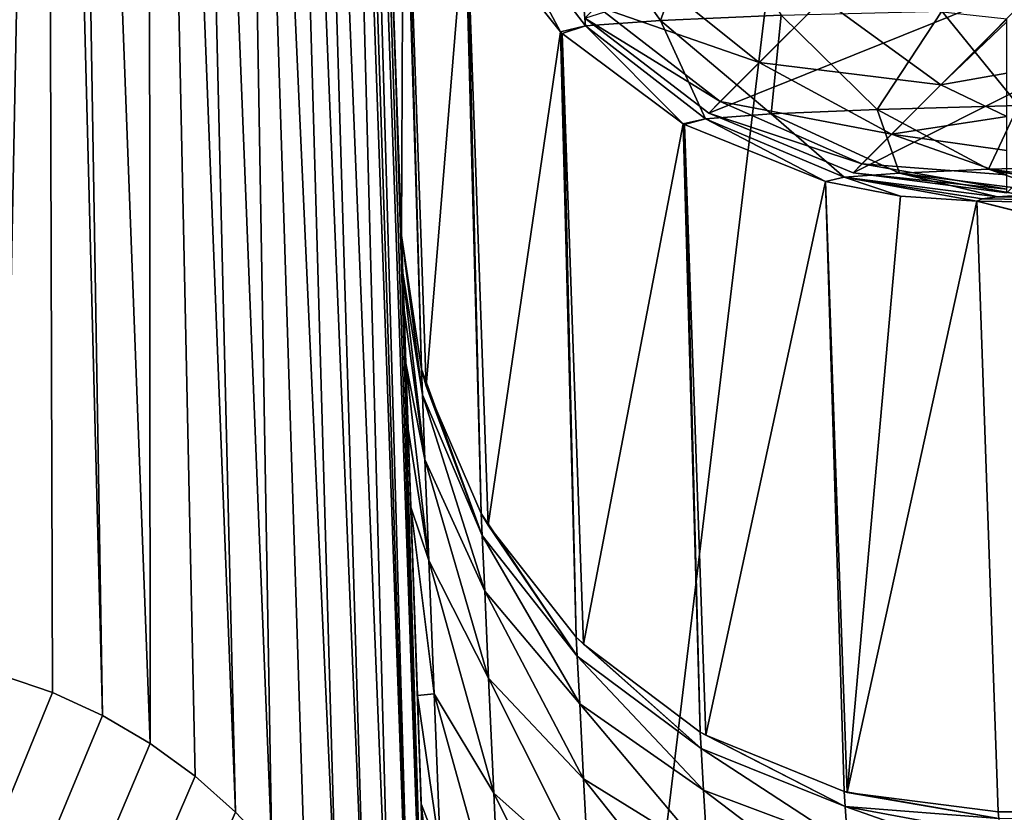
# Model space of a CAD drawing. Header units: millimetres. Extents: x -43.6 to 43.6, y -43.6 to 43.6.
# Tile 82 of 256: x -9.159 to -8.747, y -32.064 to -31.732. Entities that reach past the tile are written whole.
import ezdxf

# ---------------------------------------------------------------- set-up
doc = ezdxf.new("R2010")
doc.units = ezdxf.units.MM
doc.header["$LTSCALE"] = 52.148148
for name, color, linetype in [('151', 7, 'CONTINUOUS'), ('154', 7, 'CONTINUOUS'), ('180', 7, 'CONTINUOUS'), ('194', 7, 'CONTINUOUS'), ('235', 7, 'CONTINUOUS'), ('259', 7, 'CONTINUOUS'), ('260', 7, 'CONTINUOUS'), ('263', 7, 'CONTINUOUS'), ('266', 7, 'CONTINUOUS'), ('41', 7, 'CONTINUOUS'), ('49', 7, 'CONTINUOUS')]:
    doc.layers.add(name, color=color, linetype=linetype)

msp = doc.modelspace()

# ---------------------------------------------------------------- linework, layer by layer
at = {"layer": '151', "linetype": 'Continuous'}
for points in [[(-9.16559, -32.0071, 10.71895), (-9.1451, -32.01409, 10.72294), (-10.50098, -35.33269, 23.93032), (-9.16559, -32.0071, 10.71895)], [(-9.1451, -32.01409, 10.72294), (-9.1242, -32.02366, 10.73581), (-10.50098, -35.33269, 23.93032), (-9.1451, -32.01409, 10.72294)], [(-9.1242, -32.02366, 10.73581), (-9.10419, -32.03543, 10.75743), (-10.50098, -35.33269, 23.93032), (-9.1242, -32.02366, 10.73581)], [(-9.10419, -32.03543, 10.75743), (-9.08539, -32.04917, 10.78739), (-10.50098, -35.33269, 23.93032), (-9.10419, -32.03543, 10.75743)], [(-9.08539, -32.04917, 10.78739), (-9.06854, -32.06413, 10.82371), (-10.50098, -35.33269, 23.93032), (-9.08539, -32.04917, 10.78739)], [(-9.06854, -32.06413, 10.82371), (-9.05332, -32.0803, 10.86602), (-10.50098, -35.33269, 23.93032), (-9.06854, -32.06413, 10.82371)]]:
    msp.add_3dface(points, dxfattribs=at)
at = {"layer": '154', "color": 2, "linetype": 'Continuous'}
for points in [[(-9.38426, -27.48156, 2.36968), (-11.36138, -33.52738, 25.93032), (-8.37431, -27.80594, 2.36968), (-9.38426, -27.48156, 2.36968)], [(-11.36138, -33.52738, 25.93032), (-9.14446, -34.19862, 25.93032), (-8.37431, -27.80594, 2.36968), (-11.36138, -33.52738, 25.93032)], [(-8.37431, -27.80594, 2.36968), (-9.14446, -34.19862, 25.93032), (-7.35349, -28.09319, 2.36968), (-8.37431, -27.80594, 2.36968)], [(-9.14446, -34.19862, 25.93032), (-6.88916, -34.72339, 25.93032), (-7.35349, -28.09319, 2.36968), (-9.14446, -34.19862, 25.93032)]]:
    msp.add_3dface(points, dxfattribs=at)
at = {"layer": '180', "linetype": 'Continuous'}
for points in [[(-9.00797, -31.56719, -14.5), (-8.99904, -31.82285, -4.73691), (-9.01687, -31.31226, -14.5), (-9.00797, -31.56719, -14.5)], [(-9.01687, -31.31226, -14.5), (-8.99904, -31.82285, -4.73691), (-9.00118, -31.7618, -2.27468), (-9.01687, -31.31226, -14.5)], [(-8.87876, -35.26724, -1.2517), (-8.98357, -32.26604, 11.45873), (-9.00118, -31.7618, -2.27468), (-8.87876, -35.26724, -1.2517)], [(-8.87873, -35.26821, -1.30483), (-8.87876, -35.26724, -1.2517), (-9.00118, -31.7618, -2.27468), (-8.87873, -35.26821, -1.30483)], [(-8.8785, -35.27478, -1.35733), (-8.87873, -35.26821, -1.30483), (-9.00118, -31.7618, -2.27468), (-8.8785, -35.27478, -1.35733)], [(-8.87808, -35.28667, -1.40822), (-8.8785, -35.27478, -1.35733), (-9.00118, -31.7618, -2.27468), (-8.87808, -35.28667, -1.40822)], [(-8.87749, -35.30367, -1.45727), (-8.87808, -35.28667, -1.40822), (-9.00118, -31.7618, -2.27468), (-8.87749, -35.30367, -1.45727)], [(-8.87579, -35.35241, -1.54873), (-8.87749, -35.30367, -1.45727), (-9.00118, -31.7618, -2.27468), (-8.87579, -35.35241, -1.54873)], [(-8.87347, -35.41868, -1.62793), (-8.87579, -35.35241, -1.54873), (-9.00118, -31.7618, -2.27468), (-8.87347, -35.41868, -1.62793)], [(-8.87064, -35.49992, -1.69188), (-8.87347, -35.41868, -1.62793), (-9.00118, -31.7618, -2.27468), (-8.87064, -35.49992, -1.69188)], [(-8.86739, -35.59295, -1.73791), (-8.87064, -35.49992, -1.69188), (-9.00118, -31.7618, -2.27468), (-8.86739, -35.59295, -1.73791)], [(-8.86389, -35.69316, -1.76368), (-8.86739, -35.59295, -1.73791), (-9.00118, -31.7618, -2.27468), (-8.86389, -35.69316, -1.76368)], [(-8.86003, -35.80362, -1.78528), (-8.86389, -35.69316, -1.76368), (-9.00118, -31.7618, -2.27468), (-8.86003, -35.80362, -1.78528)], [(-8.8563, -35.9106, -1.81636), (-8.86003, -35.80362, -1.78528), (-9.00118, -31.7618, -2.27468), (-8.8563, -35.9106, -1.81636)], [(-8.84928, -36.11159, -1.90498), (-8.8563, -35.9106, -1.81636), (-9.00118, -31.7618, -2.27468), (-8.84928, -36.11159, -1.90498)], [(-8.84291, -36.29388, -2.02736), (-8.84928, -36.11159, -1.90498), (-9.00118, -31.7618, -2.27468), (-8.84291, -36.29388, -2.02736)], [(-8.83739, -36.45193, -2.17971), (-8.84291, -36.29388, -2.02736), (-9.00118, -31.7618, -2.27468), (-8.83739, -36.45193, -2.17971)], [(-8.83289, -36.58088, -2.35736), (-8.83739, -36.45193, -2.17971), (-9.00118, -31.7618, -2.27468), (-8.83289, -36.58088, -2.35736)], [(-8.98904, -32.10941, -4.29777), (-8.83289, -36.58088, -2.35736), (-9.00118, -31.7618, -2.27468), (-8.98904, -32.10941, -4.29777)], [(-8.99074, -32.06069, -4.32413), (-8.98904, -32.10941, -4.29777), (-9.00118, -31.7618, -2.27468), (-8.99074, -32.06069, -4.32413)], [(-8.99232, -32.01532, -4.35562), (-8.99074, -32.06069, -4.32413), (-9.00118, -31.7618, -2.27468), (-8.99232, -32.01532, -4.35562)], [(-8.99508, -31.93645, -4.43246), (-8.99232, -32.01532, -4.35562), (-9.00118, -31.7618, -2.27468), (-8.99508, -31.93645, -4.43246)], [(-8.99622, -31.9038, -4.47697), (-8.99508, -31.93645, -4.43246), (-9.00118, -31.7618, -2.27468), (-8.99622, -31.9038, -4.47697)], [(-8.99718, -31.8762, -4.52492), (-8.99622, -31.9038, -4.47697), (-9.00118, -31.7618, -2.27468), (-8.99718, -31.8762, -4.52492)], [(-8.99795, -31.85403, -4.57572), (-8.99718, -31.8762, -4.52492), (-9.00118, -31.7618, -2.27468), (-8.99795, -31.85403, -4.57572)], [(-8.99853, -31.83765, -4.62857), (-8.99795, -31.85403, -4.57572), (-9.00118, -31.7618, -2.27468), (-8.99853, -31.83765, -4.62857)], [(-8.99904, -31.82285, -4.73691), (-8.99853, -31.83765, -4.62857), (-9.00118, -31.7618, -2.27468), (-8.99904, -31.82285, -4.73691)]]:
    msp.add_3dface(points, dxfattribs=at)
at = {"layer": '194', "linetype": 'Continuous'}
for points in [[(-9.16559, -32.0071, 10.71895), (-9.18158, -31.5182, -2.6047), (-9.14789, -31.10032, -14.51587), (-9.16559, -32.0071, 10.71895)], [(-9.1451, -32.01409, 10.72294), (-9.16559, -32.0071, 10.71895), (-9.14789, -31.10032, -14.51587), (-9.1451, -32.01409, 10.72294)], [(-9.1242, -32.02366, 10.73581), (-9.1451, -32.01409, 10.72294), (-9.14789, -31.10032, -14.51587), (-9.1242, -32.02366, 10.73581)], [(-9.13939, -31.10514, -14.51549), (-9.1242, -32.02366, 10.73581), (-9.14789, -31.10032, -14.51587), (-9.13939, -31.10514, -14.51549)], [(-9.10419, -32.03543, 10.75743), (-9.1242, -32.02366, 10.73581), (-9.13939, -31.10514, -14.51549), (-9.10419, -32.03543, 10.75743)], [(-9.1049, -31.12982, -14.5136), (-9.10419, -32.03543, 10.75743), (-9.13939, -31.10514, -14.51549), (-9.1049, -31.12982, -14.5136)], [(-9.06854, -32.06413, 10.82371), (-9.08539, -32.04917, 10.78739), (-9.1049, -31.12982, -14.5136), (-9.06854, -32.06413, 10.82371)], [(-9.09055, -31.14304, -14.51259), (-9.06854, -32.06413, 10.82371), (-9.1049, -31.12982, -14.5136), (-9.09055, -31.14304, -14.51259)], [(-9.08539, -32.04917, 10.78739), (-9.10419, -32.03543, 10.75743), (-9.1049, -31.12982, -14.5136), (-9.08539, -32.04917, 10.78739)], [(-9.05332, -32.0803, 10.86602), (-9.06854, -32.06413, 10.82371), (-9.09055, -31.14304, -14.51259), (-9.05332, -32.0803, 10.86602)], [(-9.06904, -31.16748, -14.51075), (-9.05332, -32.0803, 10.86602), (-9.09055, -31.14304, -14.51259), (-9.06904, -31.16748, -14.51075)], [(-9.02599, -32.11826, 10.97392), (-9.03919, -32.0982, 10.91561), (-9.06904, -31.16748, -14.51075), (-9.02599, -32.11826, 10.97392)], [(-9.05259, -31.19157, -14.50894), (-9.02599, -32.11826, 10.97392), (-9.06904, -31.16748, -14.51075), (-9.05259, -31.19157, -14.50894)], [(-9.03919, -32.0982, 10.91561), (-9.05332, -32.0803, 10.86602), (-9.06904, -31.16748, -14.51075), (-9.03919, -32.0982, 10.91561)], [(-9.01385, -32.14084, 11.04231), (-9.02599, -32.11826, 10.97392), (-9.05259, -31.19157, -14.50894), (-9.01385, -32.14084, 11.04231)], [(-9.04164, -31.21186, -14.50742), (-9.01385, -32.14084, 11.04231), (-9.05259, -31.19157, -14.50894), (-9.04164, -31.21186, -14.50742)], [(-9.00309, -32.16615, 11.12182), (-9.01385, -32.14084, 11.04231), (-9.04164, -31.21186, -14.50742), (-9.00309, -32.16615, 11.12182)], [(-9.0275, -31.24819, -14.50472), (-9.00309, -32.16615, 11.12182), (-9.04164, -31.21186, -14.50742), (-9.0275, -31.24819, -14.50472)], [(-8.99401, -32.19483, 11.21507), (-9.00309, -32.16615, 11.12182), (-9.0275, -31.24819, -14.50472), (-8.99401, -32.19483, 11.21507)], [(-9.02407, -31.26065, -14.5038), (-8.99401, -32.19483, 11.21507), (-9.0275, -31.24819, -14.50472), (-9.02407, -31.26065, -14.5038)], [(-9.02024, -31.27912, -14.50244), (-8.99401, -32.19483, 11.21507), (-9.02407, -31.26065, -14.5038), (-9.02024, -31.27912, -14.50244)], [(-8.98714, -32.22786, 11.32607), (-8.99401, -32.19483, 11.21507), (-9.02024, -31.27912, -14.50244), (-8.98714, -32.22786, 11.32607)], [(-9.01687, -31.31226, -14.5), (-8.98714, -32.22786, 11.32607), (-9.02024, -31.27912, -14.50244), (-9.01687, -31.31226, -14.5)], [(-8.98714, -32.22786, 11.32607), (-9.01687, -31.31226, -14.5), (-9.00118, -31.7618, -2.27468), (-8.98714, -32.22786, 11.32607)], [(-8.98357, -32.26604, 11.45873), (-8.98714, -32.22786, 11.32607), (-9.00118, -31.7618, -2.27468), (-8.98357, -32.26604, 11.45873)]]:
    msp.add_3dface(points, dxfattribs=at)
at = {"layer": '235', "linetype": 'Continuous'}
for points in [[(-8.73889, -31.80586, -14.60288), (8.7492, -32.06404, -4.74346), (-8.74947, -31.80667, -14.57195), (-8.73889, -31.80586, -14.60288)], [(-8.75596, -31.80751, -14.53961), (8.7492, -32.06404, -4.74346), (-8.75812, -31.80838, -14.50654), (-8.75596, -31.80751, -14.53961)], [(-8.75812, -31.80838, -14.50654), (8.7492, -32.06404, -4.74346), (7.75, -32.06404, -4.74346), (-8.75812, -31.80838, -14.50654)], [(-8.7492, -32.06404, -4.74346), (-8.75812, -31.80838, -14.50654), (-7.75, -32.06404, -4.74346), (-8.7492, -32.06404, -4.74346)], [(-7.75, -32.06404, -4.74346), (-8.75812, -31.80838, -14.50654), (7.75, -32.06404, -4.74346), (-7.75, -32.06404, -4.74346)], [(-8.74947, -31.80667, -14.57195), (8.7492, -32.06404, -4.74346), (-8.75596, -31.80751, -14.53961), (-8.74947, -31.80667, -14.57195)]]:
    msp.add_3dface(points, dxfattribs=at)
at = {"layer": '259', "linetype": 'Continuous'}
for points in [[(-8.96083, -31.68454, -14.60649), (-8.92655, -31.68197, -14.70465), (-8.92192, -31.7351, -14.59897), (-8.96083, -31.68454, -14.60649)], [(-8.92655, -31.68197, -14.70465), (-8.87125, -31.67966, -14.79272), (-8.89059, -31.73275, -14.68869), (-8.92655, -31.68197, -14.70465)], [(-8.92192, -31.7351, -14.59897), (-8.92655, -31.68197, -14.70465), (-8.89059, -31.73275, -14.68869), (-8.92192, -31.7351, -14.59897)], [(-8.89059, -31.73275, -14.68869), (-8.87125, -31.67966, -14.79272), (-8.84005, -31.73064, -14.76918), (-8.89059, -31.73275, -14.68869)], [(-8.97166, -31.68843, -14.50321), (-8.96083, -31.68454, -14.60649), (-8.93248, -31.73757, -14.50453), (-8.97166, -31.68843, -14.50321)], [(-8.93248, -31.73757, -14.50453), (-8.96083, -31.68454, -14.60649), (-8.92192, -31.7351, -14.59897), (-8.93248, -31.73757, -14.50453)], [(-8.77284, -31.72888, -14.8364), (-8.69236, -31.72756, -14.88697), (-8.74078, -31.76844, -14.79723), (-8.77284, -31.72888, -14.8364)], [(-8.89059, -31.73275, -14.68869), (-8.84005, -31.73064, -14.76918), (-8.84425, -31.77184, -14.66742), (-8.89059, -31.73275, -14.68869)], [(-8.84425, -31.77184, -14.66742), (-8.84005, -31.73064, -14.76918), (-8.79983, -31.76999, -14.73816), (-8.84425, -31.77184, -14.66742)], [(-8.84005, -31.73064, -14.76918), (-8.77284, -31.72888, -14.8364), (-8.79983, -31.76999, -14.73816), (-8.84005, -31.73064, -14.76918)], [(-8.79983, -31.76999, -14.73816), (-8.77284, -31.72888, -14.8364), (-8.74078, -31.76844, -14.79723), (-8.79983, -31.76999, -14.73816)], [(-8.93248, -31.73757, -14.50453), (-8.92192, -31.7351, -14.59897), (-8.93179, -31.73824, -14.50455), (-8.93248, -31.73757, -14.50453)], [(-8.93179, -31.73824, -14.50455), (-8.92192, -31.7351, -14.59897), (-8.88106, -31.77608, -14.50559), (-8.93179, -31.73824, -14.50455)], [(-8.92192, -31.7351, -14.59897), (-8.89059, -31.73275, -14.68869), (-8.87178, -31.77391, -14.58858), (-8.92192, -31.7351, -14.59897)], [(-8.88106, -31.77608, -14.50559), (-8.92192, -31.7351, -14.59897), (-8.87178, -31.77391, -14.58858), (-8.88106, -31.77608, -14.50559)], [(-8.87178, -31.77391, -14.58858), (-8.89059, -31.73275, -14.68869), (-8.84425, -31.77184, -14.66742), (-8.87178, -31.77391, -14.58858)], [(-8.79983, -31.76999, -14.73816), (-8.74078, -31.76844, -14.79723), (-8.75327, -31.79509, -14.7017), (-8.79983, -31.76999, -14.73816)], [(-8.75327, -31.79509, -14.7017), (-8.74078, -31.76844, -14.79723), (-8.70365, -31.79379, -14.75134), (-8.75327, -31.79509, -14.7017)], [(-8.87178, -31.77391, -14.58858), (-8.84425, -31.77184, -14.66742), (-8.81373, -31.79839, -14.57601), (-8.87178, -31.77391, -14.58858)], [(-8.84425, -31.77184, -14.66742), (-8.79983, -31.76999, -14.73816), (-8.79059, -31.79665, -14.64227), (-8.84425, -31.77184, -14.66742)], [(-8.81373, -31.79839, -14.57601), (-8.84425, -31.77184, -14.66742), (-8.79059, -31.79665, -14.64227), (-8.81373, -31.79839, -14.57601)], [(-8.79059, -31.79665, -14.64227), (-8.79983, -31.76999, -14.73816), (-8.75327, -31.79509, -14.7017), (-8.79059, -31.79665, -14.64227)], [(-8.88106, -31.77608, -14.50559), (-8.87178, -31.77391, -14.58858), (-8.8806, -31.77634, -14.50559), (-8.88106, -31.77608, -14.50559)], [(-8.8806, -31.77634, -14.50559), (-8.87178, -31.77391, -14.58858), (-8.82153, -31.80021, -14.50627), (-8.8806, -31.77634, -14.50559)], [(-8.82153, -31.80021, -14.50627), (-8.87178, -31.77391, -14.58858), (-8.81373, -31.79839, -14.57601), (-8.82153, -31.80021, -14.50627)], [(-8.74947, -31.80667, -14.57195), (-8.81373, -31.79839, -14.57601), (-8.79059, -31.79665, -14.64227), (-8.74947, -31.80667, -14.57195)], [(-8.72442, -31.80509, -14.63208), (-8.79059, -31.79665, -14.64227), (-8.75327, -31.79509, -14.7017), (-8.72442, -31.80509, -14.63208)], [(-8.72442, -31.80509, -14.63208), (-8.73889, -31.80586, -14.60288), (-8.79059, -31.79665, -14.64227), (-8.72442, -31.80509, -14.63208)], [(-8.73889, -31.80586, -14.60288), (-8.74947, -31.80667, -14.57195), (-8.79059, -31.79665, -14.64227), (-8.73889, -31.80586, -14.60288)], [(-8.68472, -31.80374, -14.68361), (-8.75327, -31.79509, -14.7017), (-8.70365, -31.79379, -14.75134), (-8.68472, -31.80374, -14.68361)], [(-8.68472, -31.80374, -14.68361), (-8.70625, -31.80438, -14.65915), (-8.75327, -31.79509, -14.7017), (-8.68472, -31.80374, -14.68361)], [(-8.70625, -31.80438, -14.65915), (-8.72442, -31.80509, -14.63208), (-8.75327, -31.79509, -14.7017), (-8.70625, -31.80438, -14.65915)], [(-8.82153, -31.80021, -14.50627), (-8.81373, -31.79839, -14.57601), (-8.79009, -31.80633, -14.50646), (-8.82153, -31.80021, -14.50627)], [(-8.74947, -31.80667, -14.57195), (-8.75596, -31.80751, -14.53961), (-8.81373, -31.79839, -14.57601), (-8.74947, -31.80667, -14.57195)], [(-8.75596, -31.80751, -14.53961), (-8.75812, -31.80838, -14.50654), (-8.81373, -31.79839, -14.57601), (-8.75596, -31.80751, -14.53961)], [(-8.81373, -31.79839, -14.57601), (-8.75812, -31.80838, -14.50654), (-8.79009, -31.80633, -14.50646), (-8.81373, -31.79839, -14.57601)]]:
    msp.add_3dface(points, dxfattribs=at)
at = {"layer": '260', "linetype": 'Continuous'}
for points in [[(-8.99904, -31.82285, -4.73691), (-9.00797, -31.56719, -14.5), (-8.99814, -31.62841, -14.50161), (-8.99904, -31.82285, -4.73691)], [(-8.99904, -31.82285, -4.73691), (-8.99814, -31.62841, -14.50161), (-8.99068, -31.87881, -4.73838), (-8.99904, -31.82285, -4.73691)], [(-8.99814, -31.62841, -14.50161), (-8.99762, -31.63015, -14.50166), (-8.99068, -31.87881, -4.73838), (-8.99814, -31.62841, -14.50161)], [(-8.99762, -31.63015, -14.50166), (-8.97238, -31.68724, -14.50318), (-8.98869, -31.8858, -4.73857), (-8.99762, -31.63015, -14.50166)], [(-8.99068, -31.87881, -4.73838), (-8.99762, -31.63015, -14.50166), (-8.98869, -31.8858, -4.73857), (-8.99068, -31.87881, -4.73838)], [(-8.98869, -31.8858, -4.73857), (-8.97238, -31.68724, -14.50318), (-8.96567, -31.93914, -4.73999), (-8.98869, -31.8858, -4.73857)], [(-8.97238, -31.68724, -14.50318), (-8.97166, -31.68843, -14.50321), (-8.96567, -31.93914, -4.73999), (-8.97238, -31.68724, -14.50318)], [(-8.97166, -31.68843, -14.50321), (-8.93248, -31.73757, -14.50453), (-8.96274, -31.94408, -4.74012), (-8.97166, -31.68843, -14.50321)], [(-8.96567, -31.93914, -4.73999), (-8.97166, -31.68843, -14.50321), (-8.96274, -31.94408, -4.74012), (-8.96567, -31.93914, -4.73999)], [(-8.96274, -31.94408, -4.74012), (-8.93248, -31.73757, -14.50453), (-8.92588, -31.99093, -4.74138), (-8.96274, -31.94408, -4.74012)], [(-8.93248, -31.73757, -14.50453), (-8.93179, -31.73824, -14.50455), (-8.92588, -31.99093, -4.74138), (-8.93248, -31.73757, -14.50453)], [(-8.93179, -31.73824, -14.50455), (-8.88106, -31.77608, -14.50559), (-8.92286, -31.9939, -4.74146), (-8.93179, -31.73824, -14.50455)], [(-8.92588, -31.99093, -4.74138), (-8.93179, -31.73824, -14.50455), (-8.92286, -31.9939, -4.74146), (-8.92588, -31.99093, -4.74138)], [(-8.92286, -31.9939, -4.74146), (-8.88106, -31.77608, -14.50559), (-8.87403, -32.03066, -4.74247), (-8.92286, -31.9939, -4.74146)], [(-8.88106, -31.77608, -14.50559), (-8.8806, -31.77634, -14.50559), (-8.87403, -32.03066, -4.74247), (-8.88106, -31.77608, -14.50559)], [(-8.8806, -31.77634, -14.50559), (-8.82153, -31.80021, -14.50627), (-8.87167, -32.032, -4.7425), (-8.8806, -31.77634, -14.50559)], [(-8.87403, -32.03066, -4.74247), (-8.8806, -31.77634, -14.50559), (-8.87167, -32.032, -4.7425), (-8.87403, -32.03066, -4.74247)], [(-8.87167, -32.032, -4.7425), (-8.82153, -31.80021, -14.50627), (-8.81365, -32.05559, -4.74318), (-8.87167, -32.032, -4.7425)], [(-8.82153, -31.80021, -14.50627), (-8.79009, -31.80633, -14.50646), (-8.8125, -32.05589, -4.74318), (-8.82153, -31.80021, -14.50627)], [(-8.81365, -32.05559, -4.74318), (-8.82153, -31.80021, -14.50627), (-8.8125, -32.05589, -4.74318), (-8.81365, -32.05559, -4.74318)], [(-8.79009, -31.80633, -14.50646), (-8.75812, -31.80838, -14.50654), (-8.8125, -32.05589, -4.74318), (-8.79009, -31.80633, -14.50646)], [(-8.75812, -31.80838, -14.50654), (-8.7492, -32.06404, -4.74346), (-8.8125, -32.05589, -4.74318), (-8.75812, -31.80838, -14.50654)]]:
    msp.add_3dface(points, dxfattribs=at)
at = {"layer": '263', "linetype": 'Continuous'}
for points in [[(-8.7492, -32.06404, -4.74346), (-7.75, -32.06404, -4.74346), (-7.75, -32.0724, -4.68555), (-8.7492, -32.06404, -4.74346)], [(-8.7492, -32.06404, -4.74346), (-7.75, -32.0724, -4.68555), (-8.749, -32.06689, -4.71177), (-8.7492, -32.06404, -4.74346)]]:
    msp.add_3dface(points, dxfattribs=at)
at = {"layer": '266', "linetype": 'Continuous'}
for points in [[(-8.99853, -31.83765, -4.62857), (-8.99904, -31.82285, -4.73691), (-8.99026, -31.88948, -4.6535), (-8.99853, -31.83765, -4.62857)], [(-8.99904, -31.82285, -4.73691), (-8.99068, -31.87881, -4.73838), (-8.99026, -31.88948, -4.6535), (-8.99904, -31.82285, -4.73691)], [(-8.99795, -31.85403, -4.57572), (-8.99853, -31.83765, -4.62857), (-8.9892, -31.91652, -4.5724), (-8.99795, -31.85403, -4.57572)], [(-8.9892, -31.91652, -4.5724), (-8.99853, -31.83765, -4.62857), (-8.99026, -31.88948, -4.6535), (-8.9892, -31.91652, -4.5724)], [(-8.99718, -31.8762, -4.52492), (-8.99795, -31.85403, -4.57572), (-8.9892, -31.91652, -4.5724), (-8.99718, -31.8762, -4.52492)], [(-8.99622, -31.9038, -4.47697), (-8.99718, -31.8762, -4.52492), (-8.98753, -31.9588, -4.49826), (-8.99622, -31.9038, -4.47697)], [(-8.98753, -31.9588, -4.49826), (-8.99718, -31.8762, -4.52492), (-8.9892, -31.91652, -4.5724), (-8.98753, -31.9588, -4.49826)], [(-8.99068, -31.87881, -4.73838), (-8.98869, -31.8858, -4.73857), (-8.96525, -31.94835, -4.66681), (-8.99068, -31.87881, -4.73838)], [(-8.99026, -31.88948, -4.6535), (-8.99068, -31.87881, -4.73838), (-8.96525, -31.94835, -4.66681), (-8.99026, -31.88948, -4.6535)], [(-8.98869, -31.8858, -4.73857), (-8.96567, -31.93914, -4.73999), (-8.96525, -31.94835, -4.66681), (-8.98869, -31.8858, -4.73857)], [(-8.9892, -31.91652, -4.5724), (-8.99026, -31.88948, -4.6535), (-8.96419, -31.97167, -4.59692), (-8.9892, -31.91652, -4.5724)], [(-8.99026, -31.88948, -4.6535), (-8.96525, -31.94835, -4.66681), (-8.96419, -31.97167, -4.59692), (-8.99026, -31.88948, -4.6535)], [(-8.99508, -31.93645, -4.43246), (-8.99622, -31.9038, -4.47697), (-8.98753, -31.9588, -4.49826), (-8.99508, -31.93645, -4.43246)], [(-8.98753, -31.9588, -4.49826), (-8.9892, -31.91652, -4.5724), (-8.96253, -32.00814, -4.53303), (-8.98753, -31.9588, -4.49826)], [(-8.9892, -31.91652, -4.5724), (-8.96419, -31.97167, -4.59692), (-8.96253, -32.00814, -4.53303), (-8.9892, -31.91652, -4.5724)], [(-8.99232, -32.01532, -4.35562), (-8.99508, -31.93645, -4.43246), (-8.98533, -32.01459, -4.43392), (-8.99232, -32.01532, -4.35562)], [(-8.98533, -32.01459, -4.43392), (-8.99508, -31.93645, -4.43246), (-8.98753, -31.9588, -4.49826), (-8.98533, -32.01459, -4.43392)], [(-8.96567, -31.93914, -4.73999), (-8.96274, -31.94408, -4.74012), (-8.92546, -31.99885, -4.67838), (-8.96567, -31.93914, -4.73999)], [(-8.96567, -31.93914, -4.73999), (-8.92546, -31.99885, -4.67838), (-8.96525, -31.94835, -4.66681), (-8.96567, -31.93914, -4.73999)], [(-8.96274, -31.94408, -4.74012), (-8.92588, -31.99093, -4.74138), (-8.92546, -31.99885, -4.67838), (-8.96274, -31.94408, -4.74012)], [(-8.92546, -31.99885, -4.67838), (-8.9244, -32.01891, -4.6182), (-8.96525, -31.94835, -4.66681), (-8.92546, -31.99885, -4.67838)], [(-8.96525, -31.94835, -4.66681), (-8.9244, -32.01891, -4.6182), (-8.96419, -31.97167, -4.59692), (-8.96525, -31.94835, -4.66681)], [(-8.98533, -32.01459, -4.43392), (-8.98753, -31.9588, -4.49826), (-8.96033, -32.05625, -4.4776), (-8.98533, -32.01459, -4.43392)], [(-8.98753, -31.9588, -4.49826), (-8.96253, -32.00814, -4.53303), (-8.96033, -32.05625, -4.4776), (-8.98753, -31.9588, -4.49826)], [(-8.9244, -32.01891, -4.6182), (-8.92275, -32.05028, -4.56317), (-8.96419, -31.97167, -4.59692), (-8.9244, -32.01891, -4.6182)], [(-8.96419, -31.97167, -4.59692), (-8.92275, -32.05028, -4.56317), (-8.96253, -32.00814, -4.53303), (-8.96419, -31.97167, -4.59692)], [(-8.92588, -31.99093, -4.74138), (-8.92286, -31.9939, -4.74146), (-8.87361, -32.03755, -4.68741), (-8.92588, -31.99093, -4.74138)], [(-8.92588, -31.99093, -4.74138), (-8.87361, -32.03755, -4.68741), (-8.92546, -31.99885, -4.67838), (-8.92588, -31.99093, -4.74138)], [(-8.92286, -31.9939, -4.74146), (-8.87403, -32.03066, -4.74247), (-8.87361, -32.03755, -4.68741), (-8.92286, -31.9939, -4.74146)], [(-8.87361, -32.03755, -4.68741), (-8.87256, -32.05502, -4.63479), (-8.92546, -31.99885, -4.67838), (-8.87361, -32.03755, -4.68741)], [(-8.92546, -31.99885, -4.67838), (-8.87256, -32.05502, -4.63479), (-8.9244, -32.01891, -4.6182), (-8.92546, -31.99885, -4.67838)], [(-8.92275, -32.05028, -4.56317), (-8.92055, -32.09168, -4.51541), (-8.96253, -32.00814, -4.53303), (-8.92275, -32.05028, -4.56317)], [(-8.96253, -32.00814, -4.53303), (-8.92055, -32.09168, -4.51541), (-8.96033, -32.05625, -4.4776), (-8.96253, -32.00814, -4.53303)], [(-8.98267, -32.08165, -4.3818), (-8.99232, -32.01532, -4.35562), (-8.98533, -32.01459, -4.43392), (-8.98267, -32.08165, -4.3818)], [(-8.99074, -32.06069, -4.32413), (-8.99232, -32.01532, -4.35562), (-8.98267, -32.08165, -4.3818), (-8.99074, -32.06069, -4.32413)], [(-8.98267, -32.08165, -4.3818), (-8.98533, -32.01459, -4.43392), (-8.95768, -32.11406, -4.43272), (-8.98267, -32.08165, -4.3818)], [(-8.98533, -32.01459, -4.43392), (-8.96033, -32.05625, -4.4776), (-8.95768, -32.11406, -4.43272), (-8.98533, -32.01459, -4.43392)], [(-8.87256, -32.05502, -4.63479), (-8.8709, -32.08237, -4.58664), (-8.9244, -32.01891, -4.6182), (-8.87256, -32.05502, -4.63479)], [(-8.9244, -32.01891, -4.6182), (-8.8709, -32.08237, -4.58664), (-8.92275, -32.05028, -4.56317), (-8.9244, -32.01891, -4.6182)], [(-8.87403, -32.03066, -4.74247), (-8.87167, -32.032, -4.7425), (-8.81323, -32.0618, -4.69329), (-8.87403, -32.03066, -4.74247)], [(-8.87403, -32.03066, -4.74247), (-8.81323, -32.0618, -4.69329), (-8.87361, -32.03755, -4.68741), (-8.87403, -32.03066, -4.74247)], [(-8.87167, -32.032, -4.7425), (-8.81365, -32.05559, -4.74318), (-8.81323, -32.0618, -4.69329), (-8.87167, -32.032, -4.7425)], [(-8.81323, -32.0618, -4.69329), (-8.81218, -32.07754, -4.64557), (-8.87361, -32.03755, -4.68741), (-8.81323, -32.0618, -4.69329)], [(-8.87361, -32.03755, -4.68741), (-8.81218, -32.07754, -4.64557), (-8.87256, -32.05502, -4.63479), (-8.87361, -32.03755, -4.68741)], [(-8.8709, -32.08237, -4.58664), (-8.86871, -32.11848, -4.54479), (-8.92275, -32.05028, -4.56317), (-8.8709, -32.08237, -4.58664)], [(-8.92275, -32.05028, -4.56317), (-8.86871, -32.11848, -4.54479), (-8.92055, -32.09168, -4.51541), (-8.92275, -32.05028, -4.56317)], [(-8.92055, -32.09168, -4.51541), (-8.9179, -32.14144, -4.47672), (-8.96033, -32.05625, -4.4776), (-8.92055, -32.09168, -4.51541)], [(-8.96033, -32.05625, -4.4776), (-8.9179, -32.14144, -4.47672), (-8.95768, -32.11406, -4.43272), (-8.96033, -32.05625, -4.4776)], [(-8.81218, -32.07754, -4.64557), (-8.81054, -32.10219, -4.60182), (-8.87256, -32.05502, -4.63479), (-8.81218, -32.07754, -4.64557)], [(-8.87256, -32.05502, -4.63479), (-8.81054, -32.10219, -4.60182), (-8.8709, -32.08237, -4.58664), (-8.87256, -32.05502, -4.63479)], [(-8.81365, -32.05559, -4.74318), (-8.8125, -32.05589, -4.74318), (-8.749, -32.06689, -4.71177), (-8.81365, -32.05559, -4.74318)], [(-8.81365, -32.05559, -4.74318), (-8.749, -32.06689, -4.71177), (-8.81323, -32.0618, -4.69329), (-8.81365, -32.05559, -4.74318)], [(-8.8125, -32.05589, -4.74318), (-8.7492, -32.06404, -4.74346), (-8.749, -32.06689, -4.71177), (-8.8125, -32.05589, -4.74318)], [(-8.98904, -32.10941, -4.29777), (-8.99074, -32.06069, -4.32413), (-8.97967, -32.1573, -4.3438), (-8.98904, -32.10941, -4.29777)], [(-8.97967, -32.1573, -4.3438), (-8.99074, -32.06069, -4.32413), (-8.98267, -32.08165, -4.3818), (-8.97967, -32.1573, -4.3438)], [(-8.749, -32.06689, -4.71177), (-8.74851, -32.07384, -4.68039), (-8.81323, -32.0618, -4.69329), (-8.749, -32.06689, -4.71177)], [(-8.74851, -32.07384, -4.68039), (-8.74774, -32.08482, -4.65), (-8.81323, -32.0618, -4.69329), (-8.74851, -32.07384, -4.68039)], [(-8.81323, -32.0618, -4.69329), (-8.74774, -32.08482, -4.65), (-8.81218, -32.07754, -4.64557), (-8.81323, -32.0618, -4.69329)]]:
    msp.add_3dface(points, dxfattribs=at)
at = {"layer": '41', "color": 40, "linetype": 'Continuous', "true_color": 0xffde00}
for points in [[(-8.92223, -31.73181, -15.25617), (-8.78852, -31.68941, -19.95596), (-8.87038, -31.77155, -15.25596), (-8.92223, -31.73181, -15.25617)], [(-8.78852, -31.68941, -19.95596), (-8.72824, -31.71439, -19.95534), (-8.87038, -31.77155, -15.25596), (-8.78852, -31.68941, -19.95596)], [(-8.87038, -31.77155, -15.25596), (-8.72824, -31.71439, -19.95534), (-8.81, -31.7965, -15.25534), (-8.87038, -31.77155, -15.25596)], [(-8.72824, -31.71439, -19.95534), (-8.66356, -31.72292, -19.95436), (-8.81, -31.7965, -15.25534), (-8.72824, -31.71439, -19.95534)], [(-8.66356, -31.72292, -19.95436), (-8.7456, -31.80496, -15.25436), (-8.81, -31.7965, -15.25534), (-8.66356, -31.72292, -19.95436)]]:
    msp.add_3dface(points, dxfattribs=at)
at = {"layer": '49', "color": 40, "linetype": 'Continuous', "true_color": 0xffde00}
for points in [[(-8.91717, -31.72675, -15.1903), (-8.84927, -31.75045, -15.13359), (-8.90005, -31.70963, -15.12862), (-8.91717, -31.72675, -15.1903)], [(-8.84927, -31.75045, -15.13359), (-8.82263, -31.7238, -15.08245), (-8.90005, -31.70963, -15.12862), (-8.84927, -31.75045, -15.13359)], [(-8.92223, -31.73181, -15.25617), (-8.86557, -31.76674, -15.1928), (-8.91717, -31.72675, -15.1903), (-8.92223, -31.73181, -15.25617)], [(-8.86557, -31.76674, -15.1928), (-8.84927, -31.75045, -15.13359), (-8.91717, -31.72675, -15.1903), (-8.86557, -31.76674, -15.1928)], [(-8.84927, -31.75045, -15.13359), (-8.77324, -31.75974, -15.10923), (-8.82263, -31.7238, -15.08245), (-8.84927, -31.75045, -15.13359)], [(-8.77324, -31.75974, -15.10923), (-8.7456, -31.73218, -15.07363), (-8.82263, -31.7238, -15.08245), (-8.77324, -31.75974, -15.10923)], [(-8.92223, -31.73181, -15.25617), (-8.87038, -31.77155, -15.25596), (-8.86557, -31.76674, -15.1928), (-8.92223, -31.73181, -15.25617)], [(-8.7456, -31.73218, -15.07363), (-8.77324, -31.75974, -15.10923), (-8.7456, -31.73334, -15.0748), (-8.7456, -31.73218, -15.07363)], [(-8.7456, -31.73334, -15.0748), (-8.77324, -31.75974, -15.10923), (-8.7456, -31.7549, -15.09988), (-8.7456, -31.73334, -15.0748)], [(-8.86557, -31.76674, -15.1928), (-8.79387, -31.78037, -15.15317), (-8.84927, -31.75045, -15.13359), (-8.86557, -31.76674, -15.1928)], [(-8.79387, -31.78037, -15.15317), (-8.77324, -31.75974, -15.10923), (-8.84927, -31.75045, -15.13359), (-8.79387, -31.78037, -15.15317)], [(-8.7456, -31.7549, -15.09988), (-8.77324, -31.75974, -15.10923), (-8.7456, -31.77297, -15.12758), (-8.7456, -31.7549, -15.09988)], [(-8.77324, -31.75974, -15.10923), (-8.79387, -31.78037, -15.15317), (-8.7456, -31.77297, -15.12758), (-8.77324, -31.75974, -15.10923)], [(-8.87038, -31.77155, -15.25596), (-8.80637, -31.79287, -15.20285), (-8.86557, -31.76674, -15.1928), (-8.87038, -31.77155, -15.25596)], [(-8.80637, -31.79287, -15.20285), (-8.79387, -31.78037, -15.15317), (-8.86557, -31.76674, -15.1928), (-8.80637, -31.79287, -15.20285)], [(-8.87038, -31.77155, -15.25596), (-8.81, -31.7965, -15.25534), (-8.80637, -31.79287, -15.20285), (-8.87038, -31.77155, -15.25596)], [(-8.7456, -31.77297, -15.12758), (-8.79387, -31.78037, -15.15317), (-8.7456, -31.78722, -15.15742), (-8.7456, -31.77297, -15.12758)], [(-8.79387, -31.78037, -15.15317), (-8.80637, -31.79287, -15.20285), (-8.7456, -31.79741, -15.18888), (-8.79387, -31.78037, -15.15317)], [(-8.7456, -31.78722, -15.15742), (-8.79387, -31.78037, -15.15317), (-8.7456, -31.79741, -15.18888), (-8.7456, -31.78722, -15.15742)], [(-8.80637, -31.79287, -15.20285), (-8.81, -31.7965, -15.25534), (-8.7456, -31.80336, -15.2214), (-8.80637, -31.79287, -15.20285)], [(-8.7456, -31.79741, -15.18888), (-8.80637, -31.79287, -15.20285), (-8.7456, -31.80336, -15.2214), (-8.7456, -31.79741, -15.18888)], [(-8.81, -31.7965, -15.25534), (-8.7456, -31.80496, -15.25436), (-8.7456, -31.80336, -15.2214), (-8.81, -31.7965, -15.25534)]]:
    msp.add_3dface(points, dxfattribs=at)

doc.saveas('drawing.dxf')
